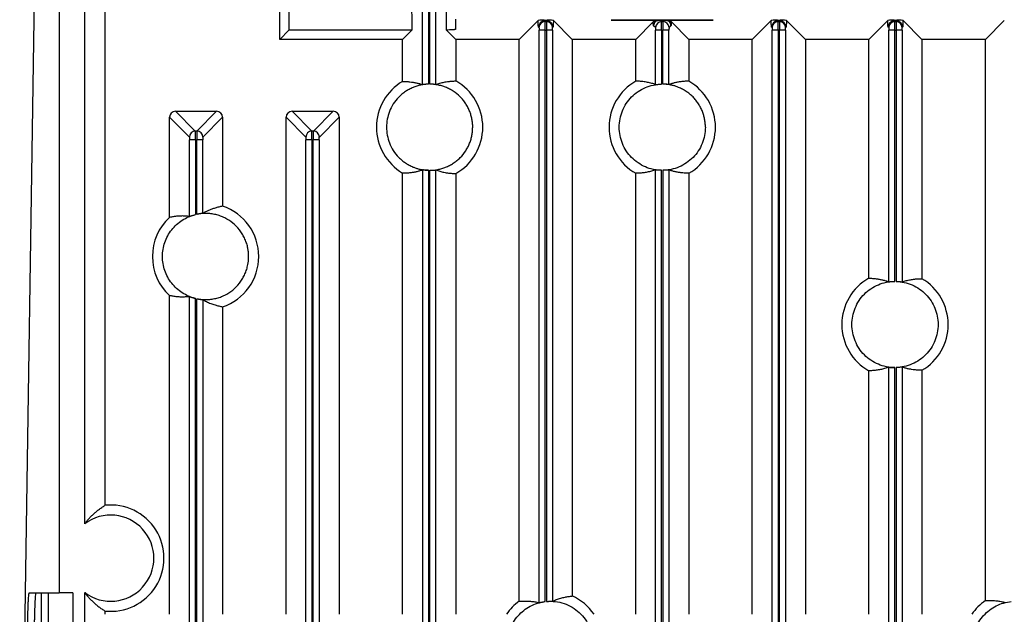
# Model space of a CAD drawing. Header units: millimetres. Extents: x -155 to 1130, y -373 to 1265.
# Tile 91 of 198: x -153 to -39, y 546 to 615. Entities that reach past the tile are written whole.
import ezdxf

# ---------------------------------------------------------------- set-up
doc = ezdxf.new("R2010")
doc.units = ezdxf.units.MM

msp = doc.modelspace()

# ---------------------------------------------------------------- linework, layer by layer
at = {"color": 7, "linetype": 'Continuous', "lineweight": 25}
for p, q in [((-148.37, 689.87), (-148.37, 548.33)), ((-151.1, 626.57), (-152.94, 506.37)), ((-145.37, 556.35), (-145.37, 621.86)), ((-106.19, 607.29), (-106.19, 621.84)), ((-105.5, 621.86), (-105.5, 607.35)), ((-105.35, 607.35), (-105.35, 621.86)), ((-104.65, 607.31), (-104.65, 621.84)), ((-121.71, 620.58), (-121.71, 613.59)), ((-107.46, 620.58), (-107.45, 613.59)), ((-143.04, 619.53), (-143.04, 558.48)), ((-122.76, 612.54), (-122.75, 619.53)), ((-102.37, 614.87), (-102.37, 613.7)), ((-92.78, 614.73), (-94.98, 612.54)), ((-92.06, 614.77), (-91.73, 614.77)), ((-88.81, 612.54), (-91.01, 614.73)), ((-84.29, 614.77), (-84.3, 614.78)), ((-84.3, 614.78), (-72.45, 614.78)), ((-72.95, 614.76), (-83.79, 614.76)), ((-78.17, 614.72), (-78.57, 614.72)), ((-78.46, 614.6), (-78.57, 614.72)), ((-78.29, 614.6), (-78.17, 614.72)), ((-72.45, 614.78), (-72.45, 614.77)), ((-65.73, 614.73), (-67.93, 612.54)), ((-65.01, 614.77), (-64.68, 614.77)), ((-61.76, 612.54), (-63.96, 614.73)), ((-52.21, 614.73), (-54.4, 612.54)), ((-51.48, 614.77), (-51.16, 614.77)), ((-48.24, 612.54), (-50.43, 614.73)), ((-38.68, 614.73), (-40.88, 612.54)), ((-121.71, 613.59), (-122.76, 612.54)), ((-107.45, 613.59), (-121.71, 613.59)), ((-107.45, 613.59), (-108.5, 612.54)), ((-102.34, 612.54), (-103.42, 613.62)), ((-92.68, 613.9), (-92.73, 613.96)), ((-92.67, 547.19), (-92.67, 613.6)), ((-91.97, 613.6), (-92.67, 613.6)), ((-91.98, 614.6), (-92.04, 614.66)), ((-91.76, 614.66), (-92.04, 614.66)), ((-91.98, 614.6), (-91.81, 614.6)), ((-91.97, 547.31), (-91.97, 613.6)), ((-91.97, 613.6), (-91.82, 613.6)), ((-91.82, 613.6), (-91.82, 547.33)), ((-91.12, 613.6), (-91.82, 613.6)), ((-91.76, 614.66), (-91.81, 614.6)), ((-91.12, 613.6), (-91.12, 547.35)), ((-91.06, 613.96), (-91.11, 613.9)), ((-79.42, 614.57), (-81.45, 612.54)), ((-79.15, 613.9), (-79.38, 614.13)), ((-79.14, 607.3), (-79.14, 613.6)), ((-78.45, 613.6), (-79.14, 613.6)), ((-78.46, 614.6), (-78.29, 614.6)), ((-78.45, 613.6), (-78.45, 607.35)), ((-78.45, 613.6), (-78.3, 613.6)), ((-78.3, 607.35), (-78.3, 613.6)), ((-77.6, 613.6), (-78.3, 613.6)), ((-77.6, 607.3), (-77.6, 613.6)), ((-77.36, 614.13), (-77.59, 613.9)), ((-75.29, 612.54), (-77.32, 614.57)), ((-65.63, 613.9), (-65.68, 613.96)), ((-65.62, 524.32), (-65.62, 613.6)), ((-64.92, 613.6), (-65.62, 613.6)), ((-64.93, 614.6), (-64.99, 614.66)), ((-64.71, 614.66), (-64.99, 614.66)), ((-64.93, 614.6), (-64.76, 614.6)), ((-64.77, 613.6), (-64.92, 613.6)), ((-64.92, 613.6), (-64.92, 524.43)), ((-64.77, 524.45), (-64.77, 613.6)), ((-64.07, 613.6), (-64.77, 613.6)), ((-64.71, 614.66), (-64.76, 614.6)), ((-64.07, 613.6), (-64.07, 524.46)), ((-64.01, 613.96), (-64.06, 613.9)), ((-52.1, 613.9), (-52.16, 613.96)), ((-52.09, 584.42), (-52.09, 613.6)), ((-51.4, 613.6), (-52.09, 613.6)), ((-51.41, 614.6), (-51.46, 614.66)), ((-51.18, 614.66), (-51.46, 614.66)), ((-51.41, 614.6), (-51.24, 614.6)), ((-51.4, 613.6), (-51.25, 613.6)), ((-51.4, 584.46), (-51.4, 613.6)), ((-51.25, 613.6), (-51.25, 584.46)), ((-50.55, 613.6), (-51.25, 613.6)), ((-51.18, 614.66), (-51.24, 614.6)), ((-50.55, 613.6), (-50.55, 584.4)), ((-50.48, 613.96), (-50.54, 613.9)), ((-108.5, 612.54), (-122.76, 612.54)), ((-108.5, 607.66), (-108.5, 612.54)), ((-94.98, 612.54), (-102.34, 612.54)), ((-102.34, 612.54), (-102.34, 607.72)), ((-94.98, 547.35), (-94.98, 612.54)), ((-81.45, 612.54), (-88.81, 612.54)), ((-88.81, 612.54), (-88.81, 547.96)), ((-81.45, 607.69), (-81.45, 612.54)), ((-67.93, 612.54), (-75.29, 612.54)), ((-75.29, 612.54), (-75.29, 607.69)), ((-67.93, 545.84), (-67.93, 612.54)), ((-54.4, 612.54), (-61.76, 612.54)), ((-61.76, 612.54), (-61.76, 545.84)), ((-54.4, 584.83), (-54.4, 612.54)), ((-40.88, 612.54), (-48.24, 612.54)), ((-48.24, 612.54), (-48.24, 584.77)), ((-40.88, 547.42), (-40.88, 612.54)), ((-133.25, 601.2), (-135.55, 603.5)), ((-135.55, 591.88), (-135.55, 603.5)), ((-134.85, 604.2), (-132.56, 601.9)), ((-134.85, 604.2), (-130.09, 604.2)), ((-132.39, 601.9), (-130.09, 604.2)), ((-129.39, 603.5), (-131.69, 601.2)), ((-129.39, 603.5), (-129.39, 593.19)), ((-122.03, 545.84), (-122.03, 603.5)), ((-119.73, 601.2), (-122.03, 603.5)), ((-121.33, 604.2), (-119.03, 601.9)), ((-121.33, 604.2), (-116.56, 604.2)), ((-118.86, 601.9), (-116.56, 604.2)), ((-115.86, 603.5), (-118.16, 601.2)), ((-115.86, 603.5), (-115.86, 545.84)), ((-132.39, 601.9), (-132.56, 601.9)), ((-118.86, 601.9), (-119.03, 601.9)), ((-133.24, 592), (-133.24, 600.9)), ((-132.55, 600.9), (-133.24, 600.9)), ((-132.55, 600.9), (-132.55, 592.21)), ((-132.55, 600.9), (-132.4, 600.9)), ((-132.4, 592.24), (-132.4, 600.9)), ((-131.7, 592.35), (-131.7, 600.9)), ((-119.72, 524.46), (-119.72, 600.9)), ((-119.02, 600.9), (-119.72, 600.9)), ((-119.02, 600.9), (-118.87, 600.9)), ((-119.02, 600.9), (-119.02, 524.45)), ((-118.87, 524.44), (-118.87, 600.9)), ((-118.17, 600.9), (-118.87, 600.9)), ((-118.17, 600.9), (-118.17, 524.33)), ((-108.5, 545.84), (-108.5, 597.04)), ((-106.19, 597.4), (-106.19, 464.39)), ((-105.5, 597.35), (-105.5, 464.45)), ((-105.35, 464.45), (-105.35, 597.35)), ((-104.65, 464.41), (-104.65, 597.39)), ((-102.34, 596.98), (-102.34, 545.84)), ((-81.45, 545.84), (-81.45, 597.01)), ((-79.14, 485.3), (-79.14, 597.4)), ((-78.45, 485.35), (-78.45, 597.35)), ((-78.3, 597.35), (-78.3, 485.35)), ((-77.6, 597.4), (-77.6, 485.3)), ((-75.29, 597.01), (-75.29, 545.84)), ((-135.55, 545.84), (-135.55, 582.82)), ((-133.24, 485.28), (-133.24, 582.7)), ((-132.55, 485.34), (-132.55, 582.49)), ((-132.4, 485.35), (-132.4, 582.45)), ((-131.7, 582.35), (-131.7, 485.31)), ((-129.39, 581.51), (-129.39, 545.84)), ((-54.4, 545.84), (-54.4, 574.09)), ((-52.09, 464.41), (-52.09, 574.5)), ((-51.4, 464.45), (-51.4, 574.46)), ((-51.25, 574.46), (-51.25, 464.45)), ((-50.55, 574.52), (-50.55, 464.39)), ((-48.24, 574.15), (-48.24, 545.84)), ((-151.82, 548.33), (-148.37, 548.33)), ((-150.43, 548.33), (-150.43, 506.33)), ((-149.63, 548.33), (-149.63, 506.33)), ((-146.77, 548.33), (-148.37, 548.33)), ((-146.77, 548.33), (-146.77, 506.33)), ((-145.37, 414.35), (-145.37, 548.35)), ((-143.04, 546.22), (-143.04, 545.84))]:
    msp.add_line(p, q, dxfattribs=at)
at = {"color": 8, "linetype": 'Continuous', "lineweight": 25}
for p, q in [((-83.79, 614.78), (-83.79, 614.76)), ((-72.95, 614.78), (-72.95, 614.76))]:
    msp.add_line(p, q, dxfattribs=at)
at = {"color": 7, "linetype": 'Continuous', "lineweight": 25, "flags": 128}
msp.add_lwpolyline([(-103.42, 613.62), (-103.41, 619.61), (-103.41, 620.6)], dxfattribs=at)
at = {"color": 7, "linetype": 'Continuous', "lineweight": 25}
for centre, radius, start, end in [((-92.03, 613.96), 0.701, 90.0817, 179.9183), ((-91.98, 613.9), 0.701, 90.0817, 179.9183), ((-91.81, 613.9), 0.701, 0.0817, 89.9183), ((-91.76, 613.96), 0.701, 0.0817, 89.9183), ((-78.68, 614.13), 0.7, 137.3969, 179.9225), ((-78.45, 613.9), 0.701, 90.0817, 179.9183), ((-78.29, 613.9), 0.701, 0.0817, 89.9183), ((-78.06, 614.13), 0.7, 0.0775, 42.6031), ((-64.98, 613.96), 0.701, 90.0817, 179.9183), ((-64.93, 613.9), 0.701, 90.0817, 179.9183), ((-64.76, 613.9), 0.701, 0.0817, 89.9183), ((-64.71, 613.96), 0.701, 0.0817, 89.9183), ((-51.46, 613.96), 0.701, 90.0817, 179.9183), ((-51.4, 613.9), 0.701, 90.0817, 179.9183), ((-51.24, 613.9), 0.701, 0.0817, 89.9183), ((-51.18, 613.96), 0.701, 0.0817, 89.9183), ((-105.37, 602.35), 6.17, 120.5222, 239.4796), ((-105.37, 602.35), 6.17, 299.4477, 60.5523), ((-78.37, 602.35), 6.17, 119.9826, 240.0174), ((-78.37, 602.35), 6.17, 299.9842, 60.0175), ((-132.55, 601.2), 0.701, 90.0806, 179.9184), ((-132.39, 601.2), 0.701, 0.0816, 89.9173), ((-119.03, 601.2), 0.701, 90.0817, 179.9183), ((-118.86, 601.2), 0.701, 0.0817, 89.9183), ((-131.37, 587.35), 6.17, 288.7436, 71.2564), ((-131.37, 587.35), 6.17, 132.7, 227.3023), ((-51.37, 579.46), 6.17, 119.4492, 240.5523), ((-51.37, 579.46), 6.17, 300.5222, 59.4796), ((-142.37, 552.35), 6.17, 263.7705, 96.2296), ((-142.37, 552.35), 5, 233.1301, 126.8699), ((-91.37, 542.35), 6.17, 125.7969, 145.5152), ((-91.37, 542.35), 6.17, 34.4848, 65.5064), ((-37.37, 542.35), 6.17, 124.6592, 145.5152)]:
    msp.add_arc(centre, radius, start, end, dxfattribs=at)
for centre, major_axis, ratio, start_param, end_param in [((-78.92, 614.37), (0.78, 0.184), 0.382382, 1.018197, 1.844971), ((-77.82, 614.37), (0.78, -0.184), 0.382382, 1.296621, 2.123396), ((-134.85, 603.5), (-0.496, 0.495), 0.998783, 5.498107, 7.067705), ((-130.09, 603.5), (-0.496, -0.495), 0.998783, 2.357092, 3.926652), ((-121.33, 603.5), (-0.496, 0.496), 0.998783, 5.498396, 7.067974), ((-116.57, 603.5), (-0.496, -0.496), 0.998783, 2.356803, 3.926382)]:
    msp.add_ellipse(centre, major_axis=major_axis, ratio=ratio, start_param=start_param, end_param=end_param, dxfattribs=at)
for points, knots in [([(-92.06, 614.77), (-92.17, 614.77), (-92.27, 614.76), (-92.44, 614.76), (-92.51, 614.76), (-92.7, 614.75), (-92.77, 614.74), (-92.78, 614.73)], [0, 0, 0, 0, 0.25, 0.25, 0.5, 0.5, 1, 1, 1, 1]), ([(-92.73, 613.96), (-92.74, 613.96), (-92.74, 613.97), (-92.74, 613.98), (-92.75, 614.01), (-92.75, 614.05), (-92.76, 614.12), (-92.77, 614.25), (-92.77, 614.43), (-92.78, 614.6), (-92.78, 614.69), (-92.78, 614.73)], [0, 0, 0, 0, 0.0772981, 0.1539872, 0.2304893, 0.3072296, 0.3846295, 0.5917658, 0.7992095, 0.9000746, 1, 1, 1, 1]), ([(-91.01, 614.73), (-91.02, 614.74), (-91.1, 614.75), (-91.28, 614.76), (-91.35, 614.76), (-91.52, 614.76), (-91.62, 614.77), (-91.73, 614.77)], [0, 0, 0, 0, 0.5, 0.5, 0.75, 0.75, 1, 1, 1, 1]), ([(-91.01, 614.73), (-91.01, 614.7), (-91.01, 614.64), (-91.01, 614.56), (-91.02, 614.42), (-91.03, 614.25), (-91.03, 614.1), (-91.04, 614.02), (-91.05, 613.97), (-91.06, 613.96), (-91.06, 613.96)], [0, 0, 0, 0, 0.066512, 0.133371, 0.200853, 0.407988, 0.615477, 0.743901, 0.871418, 1, 1, 1, 1]), ([(-83.79, 614.76), (-83.82, 614.76), (-83.87, 614.76), (-83.95, 614.76), (-84.02, 614.76), (-84.09, 614.76), (-84.16, 614.76), (-84.23, 614.76), (-84.28, 614.77), (-84.29, 614.77), (-84.29, 614.77)], [0, 0, 0, 0, 0.102665, 0.201499, 0.299031, 0.397888, 0.500599, 0.669068, 0.83154, 1, 1, 1, 1]), ([(-72.45, 614.77), (-72.45, 614.77), (-72.45, 614.77), (-72.47, 614.77), (-72.5, 614.76), (-72.54, 614.76), (-72.61, 614.76), (-72.7, 614.76), (-72.82, 614.76), (-72.9, 614.76), (-72.95, 614.76)], [0, 0, 0, 0, 0.1026047, 0.2013838, 0.2988553, 0.3976375, 0.5002479, 0.6688701, 0.8314427, 1, 1, 1, 1]), ([(-65.01, 614.77), (-65.12, 614.77), (-65.22, 614.76), (-65.39, 614.76), (-65.46, 614.76), (-65.65, 614.75), (-65.72, 614.74), (-65.73, 614.73)], [0, 0, 0, 0, 0.25, 0.25, 0.5, 0.5, 1, 1, 1, 1]), ([(-65.68, 613.96), (-65.69, 613.96), (-65.69, 613.97), (-65.69, 613.98), (-65.7, 614.01), (-65.7, 614.05), (-65.71, 614.12), (-65.72, 614.25), (-65.72, 614.43), (-65.73, 614.6), (-65.73, 614.69), (-65.73, 614.73)], [0, 0, 0, 0, 0.0772981, 0.1539872, 0.2304893, 0.3072296, 0.3846295, 0.5917658, 0.7992095, 0.9000746, 1, 1, 1, 1]), ([(-63.96, 614.73), (-63.97, 614.74), (-64.05, 614.75), (-64.23, 614.76), (-64.3, 614.76), (-64.47, 614.76), (-64.57, 614.77), (-64.68, 614.77)], [0, 0, 0, 0, 0.5, 0.5, 0.75, 0.75, 1, 1, 1, 1]), ([(-63.96, 614.73), (-63.96, 614.7), (-63.96, 614.64), (-63.96, 614.56), (-63.97, 614.42), (-63.98, 614.25), (-63.98, 614.1), (-63.99, 614.02), (-64, 613.97), (-64.01, 613.96), (-64.01, 613.96)], [0, 0, 0, 0, 0.066512, 0.133371, 0.200853, 0.407988, 0.615477, 0.743901, 0.871418, 1, 1, 1, 1]), ([(-51.48, 614.77), (-51.59, 614.77), (-51.69, 614.76), (-51.86, 614.76), (-51.94, 614.76), (-52.12, 614.75), (-52.2, 614.74), (-52.21, 614.73)], [0, 0, 0, 0, 0.25, 0.25, 0.5, 0.5, 1, 1, 1, 1]), ([(-52.16, 613.96), (-52.16, 613.96), (-52.16, 613.97), (-52.17, 613.98), (-52.17, 614.01), (-52.18, 614.05), (-52.18, 614.12), (-52.19, 614.25), (-52.2, 614.43), (-52.2, 614.6), (-52.21, 614.69), (-52.21, 614.73)], [0, 0, 0, 0, 0.077298, 0.153987, 0.230489, 0.30723, 0.384629, 0.591766, 0.79921, 0.900075, 1, 1, 1, 1]), ([(-50.43, 614.73), (-50.44, 614.74), (-50.52, 614.75), (-50.71, 614.76), (-50.78, 614.76), (-50.95, 614.76), (-51.05, 614.77), (-51.16, 614.77)], [0, 0, 0, 0, 0.5, 0.5, 0.75, 0.75, 1, 1, 1, 1]), ([(-50.43, 614.73), (-50.44, 614.7), (-50.44, 614.64), (-50.44, 614.56), (-50.44, 614.42), (-50.45, 614.25), (-50.46, 614.1), (-50.47, 614.02), (-50.48, 613.97), (-50.48, 613.96), (-50.48, 613.96)], [0, 0, 0, 0, 0.0665124, 0.1333712, 0.2008527, 0.4079876, 0.6154773, 0.743901, 0.8714184, 1, 1, 1, 1]), ([(-102.37, 613.7), (-102.37, 613.69), (-102.37, 613.69), (-102.38, 613.68), (-102.41, 613.68), (-102.44, 613.67), (-102.48, 613.67), (-102.53, 613.66), (-102.64, 613.65), (-102.85, 613.64), (-103.13, 613.63), (-103.33, 613.62), (-103.39, 613.62), (-103.42, 613.62)], [0, 0, 0, 0, 0.065512, 0.130508, 0.195193, 0.259774, 0.32446, 0.389457, 0.454971, 0.682076, 0.909173, 0.954726, 1, 1, 1, 1]), ([(-92.68, 613.9), (-92.68, 613.9), (-92.67, 613.87), (-92.67, 613.76), (-92.67, 613.68), (-92.67, 613.6)], [0, 0, 0, 0, 0.5, 0.5, 1, 1, 1, 1]), ([(-91.97, 613.6), (-91.97, 613.86), (-91.97, 614.11), (-91.97, 614.48), (-91.98, 614.59), (-91.98, 614.6)], [0, 0, 0, 0, 0.5, 0.5, 1, 1, 1, 1]), ([(-91.81, 614.6), (-91.81, 614.59), (-91.82, 614.48), (-91.82, 614.11), (-91.82, 613.86), (-91.82, 613.6)], [0, 0, 0, 0, 0.5, 0.5, 1, 1, 1, 1]), ([(-91.12, 613.6), (-91.12, 613.68), (-91.12, 613.76), (-91.12, 613.87), (-91.12, 613.9), (-91.11, 613.9)], [0, 0, 0, 0, 0.5, 0.5, 1, 1, 1, 1]), ([(-79.2, 614.61), (-79.22, 614.6), (-79.27, 614.59), (-79.37, 614.58), (-79.42, 614.57), (-79.42, 614.57)], [0, 0, 0, 0, 0.5, 0.5, 1, 1, 1, 1]), ([(-79.38, 614.13), (-79.39, 614.14), (-79.39, 614.14), (-79.39, 614.16), (-79.4, 614.19), (-79.4, 614.22), (-79.41, 614.27), (-79.41, 614.35), (-79.42, 614.45), (-79.42, 614.53), (-79.42, 614.57)], [0, 0, 0, 0, 0.106379, 0.211919, 0.317203, 0.422814, 0.529332, 0.687022, 0.843271, 1, 1, 1, 1]), ([(-79.15, 613.9), (-79.15, 613.9), (-79.15, 613.87), (-79.15, 613.76), (-79.14, 613.68), (-79.14, 613.6)], [0, 0, 0, 0, 0.5, 0.5, 1, 1, 1, 1]), ([(-78.45, 613.6), (-78.45, 613.86), (-78.45, 614.11), (-78.45, 614.48), (-78.45, 614.59), (-78.46, 614.6)], [0, 0, 0, 0, 0.5, 0.5, 1, 1, 1, 1]), ([(-78.29, 614.6), (-78.29, 614.59), (-78.29, 614.48), (-78.3, 614.11), (-78.3, 613.86), (-78.3, 613.6)], [0, 0, 0, 0, 0.5, 0.5, 1, 1, 1, 1]), ([(-77.59, 613.9), (-77.59, 613.9), (-77.59, 613.9), (-77.59, 613.88), (-77.59, 613.85), (-77.59, 613.81), (-77.6, 613.77), (-77.6, 613.71), (-77.6, 613.66), (-77.6, 613.62), (-77.6, 613.6)], [0, 0, 0, 0, 0.12692, 0.249418, 0.37231, 0.500366, 0.628557, 0.75972, 0.87914, 1, 1, 1, 1]), ([(-77.32, 614.57), (-77.33, 614.57), (-77.37, 614.58), (-77.47, 614.59), (-77.52, 614.6), (-77.54, 614.61)], [0, 0, 0, 0, 0.5, 0.5, 1, 1, 1, 1]), ([(-77.32, 614.57), (-77.32, 614.54), (-77.32, 614.5), (-77.33, 614.43), (-77.33, 614.37), (-77.33, 614.32), (-77.34, 614.25), (-77.34, 614.19), (-77.35, 614.15), (-77.36, 614.14), (-77.36, 614.13)], [0, 0, 0, 0, 0.094041, 0.187732, 0.281489, 0.375726, 0.470852, 0.647578, 0.823057, 1, 1, 1, 1]), ([(-65.63, 613.9), (-65.63, 613.9), (-65.62, 613.87), (-65.62, 613.76), (-65.62, 613.68), (-65.62, 613.6)], [0, 0, 0, 0, 0.5, 0.5, 1, 1, 1, 1]), ([(-64.92, 613.6), (-64.92, 613.86), (-64.92, 614.11), (-64.92, 614.48), (-64.93, 614.59), (-64.93, 614.6)], [0, 0, 0, 0, 0.5, 0.5, 1, 1, 1, 1]), ([(-64.76, 614.6), (-64.76, 614.59), (-64.77, 614.48), (-64.77, 614.11), (-64.77, 613.86), (-64.77, 613.6)], [0, 0, 0, 0, 0.5, 0.5, 1, 1, 1, 1]), ([(-64.07, 613.6), (-64.07, 613.68), (-64.07, 613.76), (-64.07, 613.87), (-64.07, 613.9), (-64.06, 613.9)], [0, 0, 0, 0, 0.5, 0.5, 1, 1, 1, 1]), ([(-52.1, 613.9), (-52.1, 613.9), (-52.1, 613.87), (-52.1, 613.76), (-52.09, 613.68), (-52.09, 613.6)], [0, 0, 0, 0, 0.5, 0.5, 1, 1, 1, 1]), ([(-51.4, 613.6), (-51.4, 613.86), (-51.4, 614.11), (-51.4, 614.48), (-51.4, 614.59), (-51.41, 614.6)], [0, 0, 0, 0, 0.5, 0.5, 1, 1, 1, 1]), ([(-51.24, 614.6), (-51.24, 614.59), (-51.24, 614.48), (-51.25, 614.11), (-51.25, 613.86), (-51.25, 613.6)], [0, 0, 0, 0, 0.5, 0.5, 1, 1, 1, 1]), ([(-50.55, 613.6), (-50.55, 613.68), (-50.55, 613.76), (-50.54, 613.87), (-50.54, 613.9), (-50.54, 613.9)], [0, 0, 0, 0, 0.5, 0.5, 1, 1, 1, 1]), ([(-105.5, 607.35), (-105.57, 607.34), (-105.73, 607.34), (-105.96, 607.31), (-106.19, 607.28), (-106.42, 607.24), (-106.64, 607.19), (-106.86, 607.12), (-107.08, 607.05), (-107.38, 606.93), (-107.75, 606.75), (-108.18, 606.49), (-108.58, 606.19), (-109.08, 605.73), (-109.61, 605.07), (-110.05, 604.19), (-110.31, 603.28), (-110.4, 602.35), (-110.31, 601.42), (-110.05, 600.5), (-109.61, 599.62), (-109.08, 598.96), (-108.58, 598.5), (-108.18, 598.2), (-107.75, 597.94), (-107.34, 597.74), (-106.95, 597.6), (-106.6, 597.49), (-106.24, 597.42), (-105.87, 597.37), (-105.62, 597.35), (-105.5, 597.35)], [0, 0, 0, 0, 0.0151431, 0.0301892, 0.0451708, 0.0601206, 0.0750714, 0.0900562, 0.1051077, 0.1202582, 0.1523881, 0.1845523, 0.217343, 0.2501674, 0.3156977, 0.3799121, 0.4399433, 0.5000081, 0.5600393, 0.620104, 0.6843184, 0.7498487, 0.7826394, 0.8154638, 0.8475937, 0.8797579, 0.9039352, 0.9279139, 0.9518277, 0.9758118, 1, 1, 1, 1]), ([(-108.5, 607.66), (-108.43, 607.66), (-108.29, 607.66), (-108.08, 607.65), (-107.88, 607.64), (-107.61, 607.61), (-107.29, 607.57), (-106.92, 607.5), (-106.56, 607.41), (-106.31, 607.33), (-106.19, 607.29)], [0, 0, 0, 0, 0.090465, 0.180926, 0.271383, 0.361836, 0.525188, 0.685998, 0.844269, 1, 1, 1, 1]), ([(-105.5, 607.35), (-105.52, 607.34), (-105.56, 607.34), (-105.63, 607.34), (-105.69, 607.34), (-105.78, 607.33), (-105.88, 607.32), (-105.98, 607.31), (-106.07, 607.3), (-106.14, 607.3), (-106.18, 607.29), (-106.19, 607.29), (-106.19, 607.29)], [0, 0, 0, 0, 0.062788, 0.125037, 0.187329, 0.250248, 0.375101, 0.50005, 0.624154, 0.749402, 0.87538, 1, 1, 1, 1]), ([(-100.37, 602.35), (-100.37, 602.43), (-100.37, 602.58), (-100.39, 602.82), (-100.42, 603.05), (-100.46, 603.28), (-100.51, 603.51), (-100.57, 603.74), (-100.64, 603.96), (-100.75, 604.27), (-100.92, 604.64), (-101.18, 605.08), (-101.48, 605.5), (-101.93, 606.01), (-102.47, 606.44), (-103.05, 606.79), (-103.5, 606.99), (-103.97, 607.15), (-104.43, 607.26), (-104.89, 607.33), (-105.2, 607.34), (-105.35, 607.35)], [0, 0, 0, 0, 0.030246, 0.060295, 0.090211, 0.120062, 0.149915, 0.179837, 0.209896, 0.240157, 0.304437, 0.368784, 0.434422, 0.50013, 0.631301, 0.69558, 0.759928, 0.821651, 0.883441, 0.941703, 1, 1, 1, 1]), ([(-104.65, 607.31), (-104.65, 607.31), (-104.65, 607.31), (-104.66, 607.31), (-104.68, 607.31), (-104.71, 607.31), (-104.77, 607.32), (-104.86, 607.32), (-104.96, 607.33), (-105.08, 607.34), (-105.21, 607.35), (-105.3, 607.35), (-105.35, 607.35)], [0, 0, 0, 0, 0.062807, 0.125053, 0.187334, 0.250243, 0.374995, 0.500031, 0.624058, 0.749366, 0.875289, 1, 1, 1, 1]), ([(-104.65, 607.31), (-104.57, 607.33), (-104.41, 607.39), (-104.17, 607.46), (-103.92, 607.52), (-103.68, 607.58), (-103.43, 607.62), (-103.12, 607.67), (-102.76, 607.7), (-102.48, 607.71), (-102.34, 607.72)], [0, 0, 0, 0, 0.103061, 0.207333, 0.312816, 0.41951, 0.527416, 0.636533, 0.818121, 1, 1, 1, 1]), ([(-78.45, 597.35), (-79.09, 597.36), (-79.74, 597.49), (-80.93, 598), (-81.48, 598.38), (-82.39, 599.3), (-82.75, 599.85), (-83.24, 601.05), (-83.37, 601.7), (-83.37, 603), (-83.24, 603.64), (-82.75, 604.84), (-82.39, 605.39), (-81.48, 606.32), (-80.93, 606.69), (-79.74, 607.2), (-79.09, 607.34), (-78.45, 607.35)], [0, 0, 0, 0, 0.125, 0.125, 0.25, 0.25, 0.375, 0.375, 0.5, 0.5, 0.625, 0.625, 0.75, 0.75, 0.875, 0.875, 1, 1, 1, 1]), ([(-79.14, 607.3), (-79.22, 607.32), (-79.37, 607.38), (-79.6, 607.44), (-79.84, 607.5), (-80.09, 607.56), (-80.35, 607.6), (-80.66, 607.65), (-81.03, 607.68), (-81.31, 607.68), (-81.45, 607.69)], [0, 0, 0, 0, 0.096794, 0.19736, 0.301697, 0.409807, 0.521689, 0.637343, 0.811943, 1, 1, 1, 1]), ([(-79.14, 607.3), (-79.14, 607.3), (-79.14, 607.3), (-79.12, 607.3), (-79.1, 607.3), (-79.06, 607.31), (-79, 607.31), (-78.92, 607.32), (-78.81, 607.33), (-78.67, 607.34), (-78.55, 607.34), (-78.48, 607.35), (-78.45, 607.35)], [0, 0, 0, 0, 0.0673707, 0.1411359, 0.2213137, 0.3079175, 0.4009576, 0.5004415, 0.657544, 0.7931837, 0.907338, 1, 1, 1, 1]), ([(-73.37, 602.35), (-73.37, 602.43), (-73.37, 602.58), (-73.39, 602.82), (-73.42, 603.05), (-73.46, 603.28), (-73.5, 603.5), (-73.56, 603.73), (-73.63, 603.95), (-73.74, 604.26), (-73.91, 604.63), (-74.17, 605.07), (-74.46, 605.48), (-74.8, 605.86), (-75.18, 606.21), (-75.59, 606.51), (-76.02, 606.77), (-76.44, 606.96), (-76.83, 607.11), (-77.19, 607.21), (-77.55, 607.28), (-77.92, 607.33), (-78.17, 607.34), (-78.3, 607.35)], [0, 0, 0, 0, 0.030253, 0.060311, 0.090238, 0.1201, 0.149964, 0.179898, 0.209965, 0.240233, 0.304475, 0.368785, 0.434366, 0.500016, 0.565597, 0.631247, 0.695489, 0.759799, 0.8081, 0.855999, 0.903767, 0.951678, 1, 1, 1, 1]), ([(-77.6, 607.3), (-77.6, 607.3), (-77.6, 607.3), (-77.61, 607.3), (-77.63, 607.3), (-77.66, 607.3), (-77.72, 607.31), (-77.81, 607.32), (-77.91, 607.33), (-78.03, 607.34), (-78.16, 607.34), (-78.25, 607.35), (-78.3, 607.35)], [0, 0, 0, 0, 0.062801, 0.125043, 0.187326, 0.250243, 0.374978, 0.50003, 0.62406, 0.749365, 0.875293, 1, 1, 1, 1]), ([(-75.29, 607.69), (-75.36, 607.69), (-75.51, 607.69), (-75.72, 607.68), (-75.92, 607.66), (-76.18, 607.63), (-76.51, 607.59), (-76.89, 607.51), (-77.25, 607.41), (-77.48, 607.34), (-77.6, 607.3)], [0, 0, 0, 0, 0.094335, 0.185373, 0.273115, 0.35756, 0.5311, 0.69602, 0.85232, 1, 1, 1, 1]), ([(-105.35, 597.35), (-105.27, 597.35), (-105.11, 597.35), (-104.88, 597.37), (-104.64, 597.4), (-104.41, 597.44), (-104.18, 597.49), (-103.96, 597.55), (-103.73, 597.62), (-103.43, 597.73), (-103.05, 597.91), (-102.61, 598.17), (-102.2, 598.47), (-101.69, 598.93), (-101.26, 599.46), (-100.92, 600.05), (-100.72, 600.5), (-100.56, 600.97), (-100.45, 601.43), (-100.38, 601.89), (-100.38, 602.19), (-100.37, 602.35)], [0, 0, 0, 0, 0.030246, 0.060295, 0.090211, 0.120062, 0.149915, 0.179837, 0.209896, 0.240157, 0.304437, 0.368784, 0.434422, 0.50013, 0.631301, 0.69558, 0.759928, 0.821651, 0.883441, 0.941703, 1, 1, 1, 1]), ([(-73.37, 602.35), (-73.37, 601.7), (-73.5, 601.05), (-73.99, 599.85), (-74.35, 599.3), (-75.26, 598.38), (-75.81, 598), (-77, 597.49), (-77.65, 597.36), (-78.3, 597.35)], [0, 0, 0, 0, 0.25, 0.25, 0.5, 0.5, 0.75, 0.75, 1, 1, 1, 1]), ([(-133.25, 601.2), (-133.25, 601.2), (-133.25, 601.17), (-133.25, 601.06), (-133.24, 600.98), (-133.24, 600.9)], [0, 0, 0, 0, 0.5, 0.5, 1, 1, 1, 1]), ([(-132.55, 600.9), (-132.55, 601.16), (-132.55, 601.41), (-132.55, 601.78), (-132.55, 601.89), (-132.56, 601.9)], [0, 0, 0, 0, 0.5, 0.5, 1, 1, 1, 1]), ([(-132.39, 601.9), (-132.39, 601.89), (-132.39, 601.78), (-132.4, 601.41), (-132.4, 601.16), (-132.4, 600.9)], [0, 0, 0, 0, 0.5, 0.5, 1, 1, 1, 1]), ([(-131.69, 601.2), (-131.69, 601.2), (-131.69, 601.2), (-131.69, 601.18), (-131.69, 601.15), (-131.69, 601.11), (-131.7, 601.07), (-131.7, 601.01), (-131.7, 600.96), (-131.7, 600.92), (-131.7, 600.9)], [0, 0, 0, 0, 0.1269185, 0.2494179, 0.3723109, 0.5003658, 0.6285532, 0.7597127, 0.8791365, 1, 1, 1, 1]), ([(-119.73, 601.2), (-119.73, 601.2), (-119.72, 601.17), (-119.72, 601.06), (-119.72, 600.98), (-119.72, 600.9)], [0, 0, 0, 0, 0.5, 0.5, 1, 1, 1, 1]), ([(-119.02, 600.9), (-119.02, 601.16), (-119.02, 601.41), (-119.02, 601.78), (-119.03, 601.89), (-119.03, 601.9)], [0, 0, 0, 0, 0.5, 0.5, 1, 1, 1, 1]), ([(-118.86, 601.9), (-118.86, 601.89), (-118.87, 601.78), (-118.87, 601.41), (-118.87, 601.16), (-118.87, 600.9)], [0, 0, 0, 0, 0.5, 0.5, 1, 1, 1, 1]), ([(-118.17, 600.9), (-118.17, 600.98), (-118.17, 601.06), (-118.17, 601.17), (-118.17, 601.2), (-118.16, 601.2)], [0, 0, 0, 0, 0.5, 0.5, 1, 1, 1, 1]), ([(-131.7, 600.9), (-131.7, 600.9), (-131.78, 600.9), (-132.04, 600.9), (-132.22, 600.9), (-132.4, 600.9)], [0, 0, 0, 0, 0.5, 0.5, 1, 1, 1, 1]), ([(-108.5, 597.04), (-108.43, 597.04), (-108.28, 597.04), (-108.07, 597.04), (-107.87, 597.06), (-107.6, 597.08), (-107.28, 597.13), (-106.9, 597.2), (-106.54, 597.29), (-106.31, 597.37), (-106.19, 597.4)], [0, 0, 0, 0, 0.0956, 0.187773, 0.276518, 0.361836, 0.534168, 0.697973, 0.85325, 1, 1, 1, 1]), ([(-105.5, 597.35), (-105.52, 597.35), (-105.58, 597.35), (-105.67, 597.36), (-105.77, 597.36), (-105.88, 597.37), (-105.99, 597.38), (-106.08, 597.39), (-106.15, 597.4), (-106.19, 597.4), (-106.19, 597.4), (-106.19, 597.4)], [0, 0, 0, 0, 0.069609, 0.154448, 0.254519, 0.369815, 0.500327, 0.645647, 0.77734, 0.89544, 1, 1, 1, 1]), ([(-105.35, 597.35), (-105.32, 597.35), (-105.28, 597.35), (-105.21, 597.35), (-105.15, 597.35), (-105.06, 597.36), (-104.96, 597.36), (-104.86, 597.37), (-104.77, 597.38), (-104.71, 597.38), (-104.66, 597.39), (-104.65, 597.39), (-104.65, 597.39)], [0, 0, 0, 0, 0.062805, 0.125059, 0.187345, 0.250247, 0.375086, 0.500042, 0.624113, 0.749384, 0.875347, 1, 1, 1, 1]), ([(-104.65, 597.39), (-104.57, 597.36), (-104.42, 597.31), (-104.19, 597.24), (-103.95, 597.18), (-103.7, 597.12), (-103.44, 597.07), (-103.13, 597.03), (-102.76, 596.99), (-102.49, 596.98), (-102.34, 596.98)], [0, 0, 0, 0, 0.0967, 0.197156, 0.301367, 0.409334, 0.521055, 0.636533, 0.811654, 1, 1, 1, 1]), ([(-79.14, 597.4), (-79.22, 597.37), (-79.38, 597.31), (-79.63, 597.25), (-79.87, 597.18), (-80.12, 597.13), (-80.36, 597.09), (-80.67, 597.05), (-81.03, 597.01), (-81.31, 597.01), (-81.45, 597.01)], [0, 0, 0, 0, 0.103297, 0.207765, 0.313403, 0.420212, 0.528192, 0.637343, 0.818593, 1, 1, 1, 1]), ([(-78.45, 597.35), (-78.47, 597.35), (-78.53, 597.35), (-78.62, 597.35), (-78.72, 597.36), (-78.83, 597.37), (-78.94, 597.38), (-79.03, 597.38), (-79.1, 597.39), (-79.14, 597.4), (-79.14, 597.4), (-79.14, 597.4)], [0, 0, 0, 0, 0.072442, 0.158694, 0.258762, 0.372645, 0.500335, 0.646831, 0.778922, 0.896631, 1, 1, 1, 1]), ([(-77.6, 597.4), (-77.6, 597.4), (-77.6, 597.4), (-77.62, 597.39), (-77.64, 597.39), (-77.68, 597.39), (-77.74, 597.38), (-77.82, 597.37), (-77.94, 597.36), (-78.07, 597.36), (-78.19, 597.35), (-78.26, 597.35), (-78.3, 597.35)], [0, 0, 0, 0, 0.067371, 0.141136, 0.221314, 0.307918, 0.400958, 0.500441, 0.657544, 0.793184, 0.907338, 1, 1, 1, 1]), ([(-75.29, 597.01), (-75.38, 597.01), (-75.57, 597.01), (-75.84, 597.03), (-76.15, 597.06), (-76.49, 597.11), (-76.87, 597.18), (-77.23, 597.27), (-77.48, 597.36), (-77.6, 597.4)], [0, 0, 0, 0, 0.119238, 0.238424, 0.35756, 0.522166, 0.684107, 0.843385, 1, 1, 1, 1]), ([(-129.39, 593.19), (-129.47, 593.17), (-129.62, 593.14), (-129.84, 593.09), (-130.05, 593.03), (-130.32, 592.95), (-130.65, 592.84), (-131.01, 592.69), (-131.36, 592.53), (-131.59, 592.41), (-131.7, 592.35)], [0, 0, 0, 0, 0.099075, 0.195256, 0.288541, 0.378932, 0.54672, 0.70616, 0.857253, 1, 1, 1, 1]), ([(-132.55, 582.49), (-133.09, 582.62), (-133.6, 582.84), (-134.54, 583.44), (-134.96, 583.82), (-135.64, 584.69), (-135.91, 585.19), (-136.28, 586.24), (-136.37, 586.79), (-136.37, 587.9), (-136.28, 588.46), (-135.91, 589.51), (-135.64, 590), (-134.96, 590.88), (-134.54, 591.25), (-133.6, 591.86), (-133.09, 592.08), (-132.55, 592.21)], [0, 0, 0, 0, 0.125, 0.125, 0.25, 0.25, 0.375, 0.375, 0.5, 0.5, 0.625, 0.625, 0.75, 0.75, 0.875, 0.875, 1, 1, 1, 1]), ([(-133.24, 592), (-133.32, 592), (-133.47, 592.02), (-133.7, 592.04), (-133.93, 592.05), (-134.24, 592.05), (-134.64, 592.03), (-135.02, 591.99), (-135.33, 591.93), (-135.47, 591.9), (-135.55, 591.88)], [0, 0, 0, 0, 0.095101, 0.194217, 0.29735, 0.404498, 0.597991, 0.813931, 0.898319, 1, 1, 1, 1]), ([(-133.24, 592), (-133.24, 592), (-133.24, 592), (-133.22, 592), (-133.19, 592.01), (-133.15, 592.03), (-133.1, 592.05), (-133.03, 592.07), (-132.93, 592.1), (-132.81, 592.14), (-132.67, 592.18), (-132.58, 592.2), (-132.55, 592.21)], [0, 0, 0, 0, 0.073663, 0.151015, 0.232221, 0.31742, 0.406733, 0.500267, 0.601158, 0.750085, 0.892063, 1, 1, 1, 1]), ([(-126.37, 587.35), (-126.37, 587.42), (-126.37, 587.57), (-126.39, 587.79), (-126.41, 588), (-126.45, 588.22), (-126.51, 588.55), (-126.63, 588.98), (-126.85, 589.5), (-127.12, 590), (-127.54, 590.6), (-128.19, 591.26), (-128.97, 591.76), (-129.65, 592.05), (-130.19, 592.22), (-130.75, 592.32), (-131.24, 592.35), (-131.67, 592.34), (-132.04, 592.31), (-132.28, 592.26), (-132.4, 592.24)], [0, 0, 0, 0, 0.024744, 0.049421, 0.074078, 0.098765, 0.123527, 0.186796, 0.250124, 0.313393, 0.37672, 0.500009, 0.623297, 0.686566, 0.749894, 0.813163, 0.87649, 0.917684, 0.95878, 1, 1, 1, 1]), ([(-131.7, 592.35), (-131.7, 592.35), (-131.7, 592.35), (-131.71, 592.34), (-131.73, 592.34), (-131.77, 592.34), (-131.82, 592.33), (-131.91, 592.32), (-132.02, 592.31), (-132.14, 592.29), (-132.26, 592.27), (-132.35, 592.25), (-132.4, 592.24)], [0, 0, 0, 0, 0.062858, 0.125123, 0.187388, 0.250245, 0.375069, 0.500008, 0.623744, 0.749245, 0.874986, 1, 1, 1, 1]), ([(-132.4, 582.45), (-132.33, 582.44), (-132.18, 582.41), (-131.96, 582.38), (-131.75, 582.36), (-131.53, 582.35), (-131.19, 582.34), (-130.75, 582.38), (-130.19, 582.48), (-129.65, 582.64), (-128.97, 582.93), (-128.19, 583.43), (-127.54, 584.09), (-127.12, 584.7), (-126.85, 585.19), (-126.63, 585.71), (-126.5, 586.19), (-126.42, 586.62), (-126.38, 586.98), (-126.37, 587.22), (-126.37, 587.35)], [0, 0, 0, 0, 0.024744, 0.049421, 0.074078, 0.098765, 0.123527, 0.186796, 0.250124, 0.313393, 0.37672, 0.500009, 0.623297, 0.686566, 0.749894, 0.813163, 0.87649, 0.917684, 0.95878, 1, 1, 1, 1]), ([(-51.4, 574.46), (-52.05, 574.46), (-52.7, 574.6), (-53.9, 575.1), (-54.45, 575.47), (-55.38, 576.4), (-55.74, 576.95), (-56.24, 578.16), (-56.37, 578.81), (-56.37, 580.11), (-56.24, 580.77), (-55.74, 581.97), (-55.38, 582.53), (-54.45, 583.45), (-53.9, 583.82), (-52.7, 584.33), (-52.05, 584.46), (-51.4, 584.46)], [0, 0, 0, 0, 0.125, 0.125, 0.25, 0.25, 0.375, 0.375, 0.5, 0.5, 0.625, 0.625, 0.75, 0.75, 0.875, 0.875, 1, 1, 1, 1]), ([(-54.4, 584.83), (-54.33, 584.83), (-54.19, 584.83), (-53.98, 584.81), (-53.77, 584.8), (-53.51, 584.77), (-53.19, 584.72), (-52.82, 584.64), (-52.45, 584.54), (-52.21, 584.46), (-52.09, 584.42)], [0, 0, 0, 0, 0.090975, 0.181878, 0.272709, 0.363467, 0.526685, 0.68718, 0.844951, 1, 1, 1, 1]), ([(-52.09, 584.42), (-52.09, 584.42), (-52.09, 584.42), (-52.07, 584.42), (-52.05, 584.42), (-52.01, 584.43), (-51.95, 584.43), (-51.87, 584.44), (-51.76, 584.45), (-51.63, 584.46), (-51.51, 584.46), (-51.43, 584.46), (-51.4, 584.46)], [0, 0, 0, 0, 0.066309, 0.139441, 0.219411, 0.306228, 0.399902, 0.500436, 0.654548, 0.789186, 0.904336, 1, 1, 1, 1]), ([(-51.25, 584.46), (-50.6, 584.44), (-49.96, 584.3), (-48.78, 583.79), (-48.24, 583.41), (-47.34, 582.49), (-46.98, 581.94), (-46.5, 580.75), (-46.37, 580.11), (-46.37, 579.46)], [0, 0, 0, 0, 0.25, 0.25, 0.5, 0.5, 0.75, 0.75, 1, 1, 1, 1]), ([(-51.25, 584.46), (-51.22, 584.46), (-51.17, 584.46), (-51.08, 584.45), (-50.97, 584.45), (-50.86, 584.44), (-50.75, 584.43), (-50.66, 584.42), (-50.59, 584.41), (-50.56, 584.4), (-50.55, 584.4), (-50.55, 584.4)], [0, 0, 0, 0, 0.069609, 0.154448, 0.254519, 0.369815, 0.500327, 0.645646, 0.77734, 0.89544, 1, 1, 1, 1]), ([(-50.55, 584.4), (-50.47, 584.43), (-50.31, 584.48), (-50.07, 584.55), (-49.82, 584.61), (-49.58, 584.66), (-49.33, 584.7), (-49.02, 584.74), (-48.66, 584.77), (-48.38, 584.77), (-48.24, 584.77)], [0, 0, 0, 0, 0.103537, 0.208202, 0.313998, 0.420923, 0.528978, 0.638164, 0.819072, 1, 1, 1, 1]), ([(-133.24, 582.7), (-133.32, 582.69), (-133.48, 582.67), (-133.72, 582.65), (-133.95, 582.64), (-134.19, 582.64), (-134.42, 582.65), (-134.65, 582.67), (-134.89, 582.69), (-135.12, 582.73), (-135.34, 582.77), (-135.48, 582.8), (-135.55, 582.82)], [0, 0, 0, 0, 0.102025, 0.203968, 0.305831, 0.407612, 0.509312, 0.610932, 0.712472, 0.813931, 0.907657, 1, 1, 1, 1]), ([(-133.24, 582.7), (-133.24, 582.7), (-133.24, 582.7), (-133.23, 582.69), (-133.21, 582.69), (-133.18, 582.68), (-133.12, 582.66), (-133.03, 582.63), (-132.93, 582.59), (-132.81, 582.56), (-132.68, 582.52), (-132.59, 582.5), (-132.55, 582.49)], [0, 0, 0, 0, 0.062543, 0.124632, 0.186963, 0.25022, 0.374231, 0.499969, 0.6239, 0.749267, 0.875176, 1, 1, 1, 1]), ([(-132.4, 582.45), (-132.37, 582.45), (-132.33, 582.44), (-132.26, 582.43), (-132.2, 582.42), (-132.12, 582.4), (-132.02, 582.39), (-131.91, 582.37), (-131.82, 582.36), (-131.76, 582.35), (-131.71, 582.35), (-131.7, 582.35), (-131.7, 582.35)], [0, 0, 0, 0, 0.063054, 0.125405, 0.187613, 0.250238, 0.375224, 0.499995, 0.624013, 0.749363, 0.875243, 1, 1, 1, 1]), ([(-131.7, 582.35), (-131.63, 582.31), (-131.48, 582.22), (-131.25, 582.11), (-131.02, 582), (-130.77, 581.9), (-130.52, 581.81), (-130.21, 581.71), (-129.83, 581.6), (-129.54, 581.54), (-129.39, 581.51)], [0, 0, 0, 0, 0.094237, 0.192183, 0.293839, 0.399205, 0.508281, 0.621068, 0.804744, 1, 1, 1, 1]), ([(-46.37, 579.46), (-46.37, 578.82), (-46.5, 578.17), (-46.98, 576.98), (-47.34, 576.43), (-48.24, 575.51), (-48.78, 575.14), (-49.96, 574.62), (-50.6, 574.48), (-51.25, 574.46)], [0, 0, 0, 0, 0.25, 0.25, 0.5, 0.5, 0.75, 0.75, 1, 1, 1, 1]), ([(-52.09, 574.5), (-52.17, 574.47), (-52.33, 574.42), (-52.57, 574.35), (-52.82, 574.28), (-53.06, 574.23), (-53.31, 574.19), (-53.62, 574.14), (-53.98, 574.1), (-54.26, 574.1), (-54.4, 574.09)], [0, 0, 0, 0, 0.103061, 0.207333, 0.312816, 0.41951, 0.527416, 0.636533, 0.818121, 1, 1, 1, 1]), ([(-52.09, 574.5), (-52.09, 574.5), (-52.09, 574.5), (-52.08, 574.5), (-52.06, 574.5), (-52.03, 574.5), (-51.97, 574.49), (-51.88, 574.48), (-51.78, 574.48), (-51.66, 574.47), (-51.53, 574.46), (-51.44, 574.46), (-51.4, 574.46)], [0, 0, 0, 0, 0.062807, 0.125053, 0.187334, 0.250243, 0.374996, 0.500031, 0.624059, 0.749365, 0.875288, 1, 1, 1, 1]), ([(-50.55, 574.52), (-50.55, 574.52), (-50.55, 574.52), (-50.57, 574.52), (-50.6, 574.51), (-50.64, 574.51), (-50.69, 574.5), (-50.77, 574.49), (-50.88, 574.48), (-51, 574.47), (-51.11, 574.47), (-51.2, 574.46), (-51.25, 574.46)], [0, 0, 0, 0, 0.068257, 0.14255, 0.222899, 0.309322, 0.401831, 0.500437, 0.662088, 0.750092, 0.879731, 1, 1, 1, 1]), ([(-48.24, 574.15), (-48.31, 574.15), (-48.45, 574.15), (-48.66, 574.16), (-48.87, 574.17), (-49.13, 574.2), (-49.45, 574.24), (-49.82, 574.31), (-50.19, 574.4), (-50.43, 574.48), (-50.55, 574.52)], [0, 0, 0, 0, 0.090465, 0.180926, 0.271383, 0.361836, 0.525188, 0.685998, 0.844269, 1, 1, 1, 1]), ([(-145.37, 556.35), (-145.33, 556.4), (-145.25, 556.51), (-145.12, 556.68), (-144.99, 556.83), (-144.85, 556.99), (-144.71, 557.14), (-144.57, 557.29), (-144.42, 557.43), (-144.26, 557.57), (-144.1, 557.71), (-143.94, 557.84), (-143.71, 558.02), (-143.41, 558.24), (-143.16, 558.4), (-143.04, 558.48)], [0, 0, 0, 0, 0.052721, 0.107348, 0.163881, 0.222321, 0.282668, 0.344922, 0.409083, 0.475152, 0.543129, 0.613014, 0.684807, 0.839419, 1, 1, 1, 1]), ([(-152.01, 544.73), (-152.01, 544.81), (-152.01, 544.95), (-152, 545.17), (-152, 545.38), (-151.99, 545.59), (-151.99, 545.79), (-151.98, 545.98), (-151.97, 546.34), (-151.96, 546.83), (-151.93, 547.37), (-151.91, 547.8), (-151.88, 548.06), (-151.86, 548.2), (-151.85, 548.27), (-151.83, 548.32), (-151.82, 548.33), (-151.82, 548.33)], [0, 0, 0, 0, 0.0351, 0.070059, 0.104935, 0.139785, 0.174667, 0.209638, 0.244757, 0.372349, 0.500017, 0.627609, 0.755276, 0.816597, 0.877619, 0.93865, 1, 1, 1, 1]), ([(-151.21, 544.73), (-151.21, 544.8), (-151.21, 544.95), (-151.2, 545.17), (-151.2, 545.38), (-151.19, 545.6), (-151.19, 545.81), (-151.18, 546.02), (-151.18, 546.23), (-151.17, 546.44), (-151.16, 546.63), (-151.16, 546.83), (-151.15, 547.01), (-151.14, 547.19), (-151.13, 547.45), (-151.11, 547.79), (-151.08, 548.09), (-151.05, 548.25), (-151.04, 548.31), (-151.03, 548.33), (-151.02, 548.33), (-151.02, 548.33)], [0, 0, 0, 0, 0.034215, 0.069207, 0.104967, 0.141481, 0.178734, 0.216705, 0.255371, 0.294703, 0.334671, 0.37524, 0.416371, 0.458022, 0.500146, 0.615447, 0.755358, 0.860408, 0.935321, 0.981484, 1, 1, 1, 1]), ([(-145.37, 548.35), (-145.33, 548.29), (-145.25, 548.18), (-145.13, 548.03), (-145, 547.87), (-144.86, 547.72), (-144.72, 547.57), (-144.58, 547.42), (-144.43, 547.27), (-144.27, 547.13), (-144.11, 546.99), (-143.94, 546.85), (-143.71, 546.67), (-143.41, 546.45), (-143.17, 546.3), (-143.04, 546.22)], [0, 0, 0, 0, 0.051297, 0.104784, 0.160463, 0.218334, 0.278396, 0.340651, 0.405097, 0.471736, 0.540567, 0.611591, 0.684807, 0.837583, 1, 1, 1, 1]), ([(-91.97, 537.38), (-92.57, 537.46), (-93.16, 537.64), (-94.23, 538.2), (-94.71, 538.58), (-95.51, 539.48), (-95.83, 540.01), (-96.26, 541.14), (-96.37, 541.74), (-96.37, 542.95), (-96.26, 543.56), (-95.83, 544.69), (-95.51, 545.21), (-94.71, 546.12), (-94.23, 546.49), (-93.16, 547.06), (-92.57, 547.24), (-91.97, 547.31)], [0, 0, 0, 0, 0.125, 0.125, 0.25, 0.25, 0.375, 0.375, 0.5, 0.5, 0.625, 0.625, 0.75, 0.75, 0.875, 0.875, 1, 1, 1, 1]), ([(-94.98, 547.35), (-94.91, 547.35), (-94.77, 547.37), (-94.57, 547.38), (-94.37, 547.38), (-94.06, 547.38), (-93.66, 547.36), (-93.16, 547.3), (-92.83, 547.22), (-92.67, 547.19)], [0, 0, 0, 0, 0.08781, 0.175964, 0.26446, 0.353299, 0.571706, 0.787272, 1, 1, 1, 1]), ([(-92.67, 547.19), (-92.67, 547.19), (-92.66, 547.19), (-92.65, 547.19), (-92.62, 547.2), (-92.58, 547.21), (-92.52, 547.22), (-92.45, 547.23), (-92.35, 547.25), (-92.23, 547.27), (-92.11, 547.29), (-92.02, 547.31), (-91.97, 547.31)], [0, 0, 0, 0, 0.07242, 0.149147, 0.23025, 0.315784, 0.405798, 0.500334, 0.625141, 0.750103, 0.870491, 1, 1, 1, 1]), ([(-91.82, 547.33), (-91.13, 547.39), (-90.43, 547.31), (-89.12, 546.86), (-88.51, 546.51), (-87.49, 545.57), (-87.08, 545), (-86.52, 543.73), (-86.37, 543.04), (-86.37, 542.35)], [0, 0, 0, 0, 0.25, 0.25, 0.5, 0.5, 0.75, 0.75, 1, 1, 1, 1]), ([(-91.82, 547.33), (-91.8, 547.33), (-91.74, 547.33), (-91.66, 547.34), (-91.57, 547.34), (-91.49, 547.35), (-91.41, 547.35), (-91.34, 547.35), (-91.26, 547.35), (-91.18, 547.35), (-91.13, 547.35), (-91.13, 547.35), (-91.12, 547.35)], [0, 0, 0, 0, 0.075679, 0.154431, 0.236273, 0.321222, 0.409293, 0.500498, 0.579327, 0.750087, 0.883518, 1, 1, 1, 1]), ([(-91.12, 547.35), (-91.04, 547.39), (-90.89, 547.46), (-90.65, 547.55), (-90.4, 547.63), (-90.16, 547.71), (-89.91, 547.77), (-89.6, 547.84), (-89.24, 547.91), (-88.96, 547.94), (-88.81, 547.96)], [0, 0, 0, 0, 0.102041, 0.205689, 0.310946, 0.417812, 0.526287, 0.63637, 0.817473, 1, 1, 1, 1]), ([(-37.87, 537.37), (-38.48, 537.43), (-39.08, 537.61), (-40.17, 538.16), (-40.67, 538.54), (-41.49, 539.45), (-41.82, 539.98), (-42.26, 541.12), (-42.37, 541.73), (-42.37, 542.96), (-42.26, 543.57), (-41.82, 544.72), (-41.49, 545.25), (-40.67, 546.16), (-40.17, 546.53), (-39.08, 547.09), (-38.48, 547.26), (-37.87, 547.32)], [0, 0, 0, 0, 0.125, 0.125, 0.25, 0.25, 0.375, 0.375, 0.5, 0.5, 0.625, 0.625, 0.75, 0.75, 0.875, 0.875, 1, 1, 1, 1]), ([(-40.88, 547.42), (-40.81, 547.42), (-40.67, 547.43), (-40.47, 547.44), (-40.26, 547.44), (-39.96, 547.44), (-39.56, 547.41), (-39.06, 547.33), (-38.73, 547.25), (-38.57, 547.21)], [0, 0, 0, 0, 0.088408, 0.177083, 0.266023, 0.355229, 0.573368, 0.788291, 1, 1, 1, 1])]:
    msp.add_open_spline(points, degree=3, knots=knots, dxfattribs=at)
for points in [[(-92.04, 614.66), (-92.04, 614.66), (-92.05, 614.7), (-92.06, 614.77)], [(-91.73, 614.77), (-91.74, 614.7), (-91.75, 614.66), (-91.76, 614.66)], [(-64.99, 614.66), (-64.99, 614.66), (-65, 614.7), (-65.01, 614.77)], [(-64.68, 614.77), (-64.69, 614.7), (-64.7, 614.66), (-64.71, 614.66)], [(-51.46, 614.66), (-51.47, 614.66), (-51.48, 614.7), (-51.48, 614.77)], [(-51.16, 614.77), (-51.17, 614.7), (-51.17, 614.66), (-51.18, 614.66)]]:
    msp.add_open_spline(points, degree=3, dxfattribs=at)

doc.saveas('drawing.dxf')
